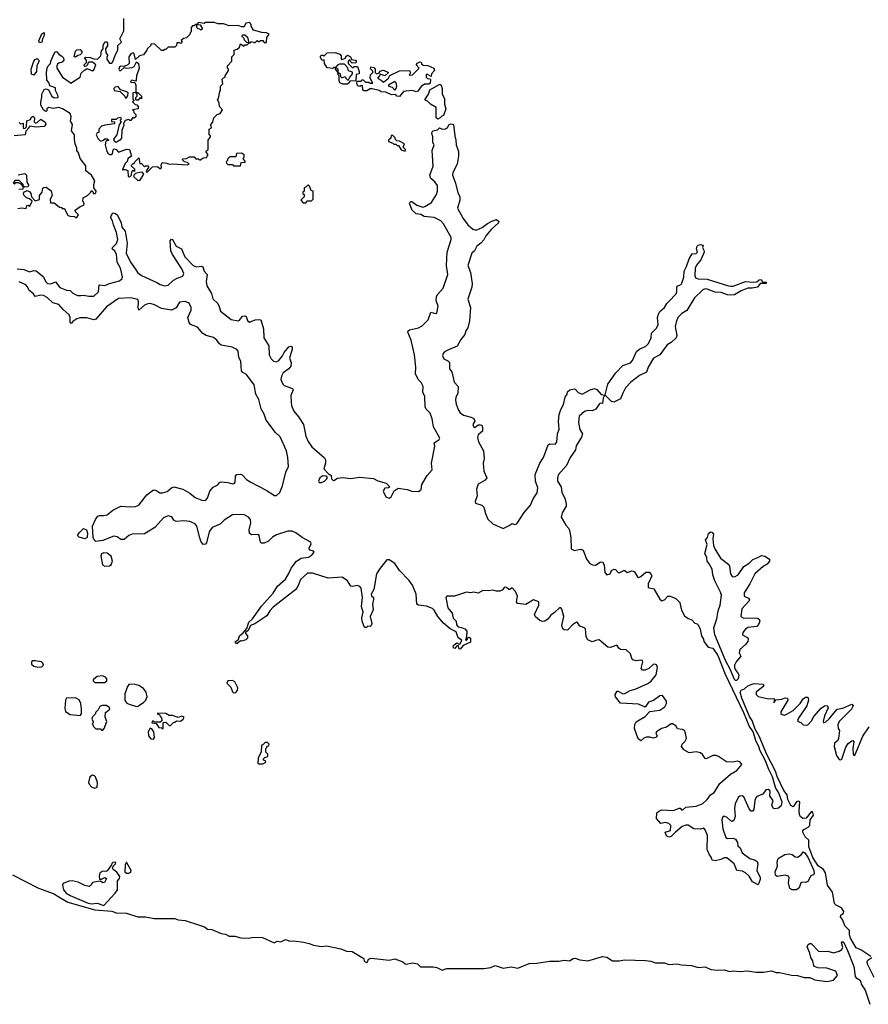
# Model space of a CAD drawing. Extents: x 2673034 to 2765626, y 830478 to 954748.
# Tile 55 of 126: x 2727629 to 2735153, y 830640 to 839364. Entities that reach past the tile are written whole.
import ezdxf

# ---------------------------------------------------------------- set-up
doc = ezdxf.new("R2010")
doc.units = 0

msp = doc.modelspace()

# ---------------------------------------------------------------- linework, layer by layer
at = {"layer": '0CON05XD'}
for points in [[(2728125, 837610), (2728135, 837612.5), (2728150, 837635), (2728125, 837660), (2728120, 837675), (2728165, 837710), (2728198.3, 837721.7), (2728200, 837735), (2728187.5, 837755), (2728192.5, 837785), (2728230, 837805), (2728260, 837835), (2728265, 837850), (2728280, 837835), (2728280, 837825), (2728295, 837823.3), (2728305, 837830), (2728306.2, 837845), (2728287.5, 837875), (2728287.5, 837905), (2728296, 837935), (2728265, 837986.7), (2728216.7, 838025), (2728215, 838067.5), (2728166.2, 838135), (2728150, 838185), (2728136.2, 838205), (2728136.1, 838226.1), (2728120, 838265), (2728113.3, 838305), (2728113.8, 838345), (2728088.3, 838378.3), (2728096.7, 838435), (2728080, 838465), (2728086.4, 838503.6), (2728075, 838532.5), (2728007.5, 838575), (2727975, 838586.2), (2727925, 838577.5), (2727883.9, 838586.1), (2727870, 838575), (2727870, 838555), (2727865, 838550), (2727855, 838552.5), (2727840, 838565), (2727817.5, 838605), (2727816.4, 838633.6), (2727826.1, 838676.1), (2727823.8, 838705), (2727845, 838746.7), (2727865, 838750), (2727883.3, 838743.3), (2727913.3, 838685), (2727935, 838670), (2727970, 838675), (2727967.5, 838695), (2727946.7, 838735), (2727945, 838760), (2727895, 838777.5), (2727888.3, 838808.3), (2727868.3, 838828.3), (2727866.7, 838895), (2727872.5, 838935), (2727882.5, 838955), (2727902.5, 838975), (2727906.2, 838995), (2727933.3, 839065), (2727948.3, 839081.7), (2727959.3, 839079.3), (2727977.5, 839055), (2728001.4, 839041.4), (2728016.2, 839025), (2728021.2, 839005), (2728005, 838986.7), (2727975, 838978.8), (2727965, 838968.8), (2727957.5, 838955), (2727958.6, 838935), (2728008, 838855), (2728085, 838800), (2728103, 838817), (2728166.4, 838853.6), (2728175, 838890), (2728205, 838920), (2728215, 838920), (2728225, 838930), (2728275, 838910), (2728285, 838920), (2728302.5, 838965), (2728275, 838987.5), (2728243.3, 838986.7), (2728231.7, 838978.3), (2728230, 838965), (2728218.3, 838951.7), (2728205, 838950), (2728200, 838955), (2728200, 838965), (2728220, 838985), (2728220, 839005), (2728202.5, 839025), (2728215, 839032.5), (2728255, 839030), (2728285, 839017.5), (2728320, 839015), (2728347.5, 839042.5), (2728353.6, 839086.4), (2728370, 839105), (2728367.5, 839135), (2728385, 839167.5), (2728397, 839167), (2728406.7, 839155), (2728406.4, 839133.6), (2728390, 839105), (2728393, 839073), (2728410, 839045), (2728400, 839035), (2728400, 839015), (2728425, 838980), (2728445, 838980), (2728455, 838990), (2728477.5, 839055), (2728500, 839095), (2728500, 839135), (2728530, 839165), (2728516.7, 839195), (2728552.5, 839265), (2728552.5, 839375)], [(2728605, 837970), (2728620, 837985), (2728621.7, 838018.3), (2728635, 838030), (2728645, 838020), (2728650, 838025), (2728648.3, 838038.3), (2728620, 838065), (2728620, 838075), (2728635, 838090), (2728645, 838090), (2728650, 838105), (2728685, 838140), (2728695, 838090), (2728708.3, 838088.3), (2728735, 838060), (2728745, 838070), (2728768.3, 838068.3), (2728770, 838055), (2728750, 838025), (2728755, 838010), (2728805, 838060), (2728851.7, 838061.7), (2728870, 838045), (2728880, 838045), (2728887.5, 838055), (2728882.5, 838075), (2728892.5, 838097.5), (2728933, 838093), (2728955, 838082.5), (2728985, 838087.5), (2729115, 838077.5), (2729130, 838085), (2729117, 838097), (2729090, 838105), (2729070, 838125), (2729075, 838130), (2729107, 838133), (2729135, 838150), (2729175, 838150), (2729191.7, 838131.7), (2729215, 838130), (2729225, 838120), (2729255, 838140), (2729288.3, 838141.7), (2729290, 838155), (2729300, 838165), (2729280, 838195), (2729300, 838215), (2729300, 838295), (2729320, 838325), (2729320, 838335), (2729310, 838345), (2729310, 838395), (2729330, 838405), (2729322.5, 838435), (2729340, 838455), (2729350, 838495), (2729380, 838525), (2729406.4, 838533.6), (2729427.5, 838565), (2729400, 838595), (2729397, 838627), (2729382.5, 838655), (2729390, 838665), (2729403, 838727), (2729410, 838735), (2729410, 838775), (2729430, 838795), (2729423, 838837), (2729435, 838850), (2729450, 838855), (2729450, 838865), (2729480, 838915), (2729480, 838925), (2729470, 838935), (2729470, 838955), (2729510, 838995), (2729510, 839035), (2729530, 839055), (2729530, 839095), (2729558.3, 839101.7), (2729578.3, 839121.7), (2729585, 839150), (2729615, 839130), (2729625, 839140), (2729645, 839140), (2729658.3, 839151.7), (2729660, 839160), (2729641.7, 839161.7), (2729621.7, 839181.7), (2729618.3, 839198.3), (2729600, 839215), (2729605, 839230), (2729625, 839230), (2729648.3, 839208.3), (2729660, 839160), (2729675, 839160), (2729685, 839170), (2729715, 839160), (2729735, 839180), (2729745, 839170), (2729755, 839170), (2729765, 839180), (2729785, 839180), (2729791.7, 839171.7), (2729805, 839160), (2729818.3, 839161.7), (2729820, 839205), (2729840, 839235), (2729817, 839247), (2729775, 839250), (2729701.7, 839271.7), (2729680, 839305), (2729682.5, 839315), (2729675, 839330), (2729665, 839337.5), (2729635, 839332.5), (2729618.3, 839301.7), (2729595, 839300), (2729565, 839312.5), (2729485, 839310), (2729435, 839326.2), (2729385, 839327.5), (2729355, 839340), (2729275, 839340), (2729265, 839330), (2729215, 839340), (2729200, 839320), (2729228.3, 839318.3), (2729248.3, 839281.7), (2729235, 839270), (2729225, 839280), (2729211.7, 839281.7), (2729200, 839295), (2729200, 839320), (2729185, 839320), (2729175, 839310), (2729161.7, 839308.3), (2729150, 839295), (2729150, 839255), (2729141.7, 839248.3), (2729138.3, 839231.7), (2729108.3, 839201.7), (2729081.7, 839198.3), (2729061.7, 839178.3), (2729070, 839165), (2729058.3, 839151.7), (2729045, 839160), (2729021.7, 839158.3), (2729020, 839135), (2729005, 839120), (2728945, 839120), (2728925, 839100), (2728915, 839100), (2728905, 839090), (2728885, 839090), (2728828.3, 839148.3), (2728795, 839150), (2728788.3, 839131.7), (2728761.7, 839108.3), (2728757, 839093), (2728726.7, 839053.3), (2728690, 839045), (2728655, 839010), (2728645, 839060), (2728635, 839070), (2728615, 839062.5), (2728597.5, 839035), (2728600, 838975), (2728587, 838963), (2728555, 838950), (2728525, 838952.5), (2728513.3, 838945), (2728507.5, 838925), (2728515, 838912.5), (2728525, 838912.5), (2728555, 838940), (2728575, 838933.3), (2728625, 838940), (2728645, 838950), (2728665, 838990), (2728682.5, 838975), (2728686.7, 838935), (2728663.3, 838865), (2728662.5, 838827.5), (2728655, 838820), (2728623.3, 838826.7), (2728612.5, 838815), (2728615, 838810), (2728648.3, 838808.3), (2728657.5, 838785), (2728660, 838720), (2728675, 838720), (2728710, 838685), (2728708.3, 838661.7), (2728695, 838670), (2728678.3, 838651.7), (2728665, 838650), (2728660, 838655), (2728660, 838675), (2728670, 838685), (2728670, 838705), (2728660, 838720), (2728632.5, 838715), (2728632.5, 838665), (2728640, 838645), (2728630, 838635), (2728651.7, 838611.7), (2728668.3, 838608.3), (2728680, 838595), (2728680, 838575), (2728630, 838565), (2728638.3, 838558.3), (2728641.7, 838541.7), (2728660, 838525), (2728658.3, 838501.7), (2728645, 838490), (2728631.7, 838498.3), (2728615, 838470), (2728605, 838470), (2728595, 838480), (2728565, 838470), (2728550, 838445), (2728553.3, 838425), (2728533.3, 838385), (2728531.2, 838315), (2728516.7, 838295), (2728485, 838276), (2728468.8, 838285), (2728462.5, 838305), (2728492, 838345), (2728512.5, 838435), (2728530, 838455), (2728520, 838475), (2728530, 838485), (2728525, 838497.5), (2728495, 838490), (2728485, 838480), (2728441.7, 838478.3), (2728441.7, 838461.7), (2728468.3, 838458.3), (2728470, 838445), (2728465, 838440), (2728385, 838430), (2728355, 838420), (2728330, 838395), (2728330, 838365), (2728315, 838360), (2728306.7, 838345), (2728325, 838306.7), (2728345, 838287.5), (2728367, 838293), (2728385, 838307.5), (2728405, 838307.5), (2728420, 838295), (2728391.7, 838288.3), (2728386.7, 838255), (2728402.5, 838195), (2728410.7, 838180.7), (2728428.3, 838168.3), (2728445, 838170.8), (2728451.7, 838178.3), (2728458.3, 838211.7), (2728465, 838219.2), (2728485, 838212.5), (2728505, 838190), (2728575, 838217.5), (2728603, 838213), (2728620, 838155), (2728587.5, 838135), (2728581.7, 838108.3), (2728565, 838090), (2728540, 838035), (2728545, 838030), (2728552.5, 838037.5), (2728565, 838037.5), (2728586.4, 838026.4), (2728590, 837975), (2728605, 837970)], [(2727805, 839160), (2727799.2, 839175), (2727825, 839237.5), (2727845, 839250), (2727846, 839225), (2727830, 839195), (2727825, 839163.8), (2727805, 839160)], [(2728125, 839032.5), (2728112.5, 839035), (2728122.5, 839085), (2728135, 839097.5), (2728165, 839100), (2728182.5, 839075), (2728177.5, 839065), (2728165, 839052.5), (2728143, 839047), (2728125, 839032.5)], [(2730535, 838792.5), (2730495, 838792.9), (2730467.5, 838805), (2730460, 838825), (2730460, 838865), (2730452.5, 838875), (2730450, 838900), (2730430, 838925), (2730430, 838940), (2730415, 838940), (2730405, 838930), (2730355, 838936.7), (2730330, 838975), (2730328.3, 839008.3), (2730311.7, 839001.7), (2730295, 839030), (2730295, 839040), (2730305, 839050), (2730315, 839050), (2730325, 839040), (2730355, 839070), (2730425, 839072.5), (2730467, 839057), (2730480, 839045), (2730480, 839015), (2730485, 839010), (2730518.3, 839021.7), (2730521.7, 839038.3), (2730535, 839050), (2730562.5, 839035), (2730571.7, 839011.7), (2730607.5, 839005), (2730612.5, 838995), (2730608.3, 838981.7), (2730575, 838980), (2730560, 838995), (2730560, 839005), (2730553, 839007), (2730540, 838995), (2730540, 838975), (2730575, 838940), (2730585, 838940), (2730595, 838950), (2730625, 838950), (2730640, 838905), (2730640, 838885), (2730611.7, 838878.3), (2730608.3, 838821.7), (2730555, 838820), (2730550, 838805), (2730535, 838792.5)], [(2727755, 838872.5), (2727735, 838880), (2727731.2, 838925), (2727753.3, 838995), (2727765, 839012.5), (2727785, 839020), (2727800, 839005), (2727799.3, 838990.7), (2727780.7, 838959.3), (2727776.7, 838905), (2727755, 838872.5)], [(2730545, 838830), (2730551.7, 838848.3), (2730580, 838885), (2730578.3, 838898.3), (2730545, 838910), (2730537, 838937), (2730508.3, 838968.3), (2730465, 838970), (2730450, 838965), (2730430, 838940), (2730448.3, 838928.3), (2730450, 838900), (2730470, 838885), (2730471.7, 838861.7), (2730485, 838850), (2730515, 838860), (2730520, 838845), (2730535, 838830), (2730545, 838830)], [(2730995, 838683.3), (2730970, 838685), (2730965, 838700), (2730925, 838697.5), (2730875, 838721.2), (2730835, 838723.3), (2730817, 838737), (2730755, 838752.5), (2730735, 838750), (2730706.8, 838733.2), (2730682.1, 838732.1), (2730673.3, 838735), (2730670, 838745), (2730668.3, 838778.3), (2730655, 838780), (2730645, 838772.5), (2730627, 838777), (2730617.5, 838795), (2730621.7, 838818.3), (2730655, 838820), (2730665, 838830), (2730675, 838830), (2730695, 838810), (2730725, 838810), (2730735, 838800), (2730758.3, 838801.7), (2730737, 838847), (2730740, 838875), (2730760, 838895), (2730758.3, 838908.3), (2730738.3, 838928.3), (2730743, 838947), (2730769.3, 838939.3), (2730780, 838925), (2730780, 838895), (2730793, 838883), (2730818.3, 838891.7), (2730823, 838907), (2730854.2, 838915.8), (2730900, 838895), (2730865, 838867.5), (2730825, 838880), (2730820, 838865), (2730800, 838845), (2730835, 838827.5), (2730855, 838810), (2730897.5, 838845), (2730911.7, 838868.3), (2730995, 838910), (2731085, 838912.5), (2731092.5, 838895), (2731083, 838873), (2731110, 838875), (2731170, 838935), (2731143.3, 838965), (2731155, 838980), (2731175, 838990), (2731188.3, 838988.3), (2731191.7, 838971.7), (2731205, 838960), (2731247, 838957), (2731300, 838935), (2731307, 838913), (2731280, 838885), (2731278.3, 838861.7), (2731245, 838877.5), (2731232.5, 838877.5), (2731233.6, 838853.6), (2731245, 838843.3), (2731268.3, 838838.3), (2731271.7, 838831.7), (2731269.3, 838800.7), (2731255, 838792.5), (2731216.4, 838793.6), (2731187, 838773), (2731158.8, 838731.2), (2731145, 838726), (2731129.5, 838729.5), (2731105, 838736.2), (2731031.2, 838728.8), (2730995, 838683.3)], [(2730955, 838740), (2730967, 838753), (2730972.5, 838775), (2730967.5, 838805), (2730955, 838816.7), (2730900, 838785), (2730900, 838775), (2730930, 838765), (2730955, 838740)], [(2731335, 838483.8), (2731322.5, 838495), (2731320, 838585), (2731270, 838615), (2731243, 838643), (2731220, 838655), (2731253.3, 838705), (2731265, 838742.5), (2731355, 838792.5), (2731365, 838782.5), (2731373.8, 838755), (2731373.3, 838703.3), (2731396.2, 838665), (2731396, 838615), (2731407.5, 838575), (2731387.5, 838515), (2731370, 838510), (2731357.5, 838495), (2731335, 838483.8)], [(2728575, 838670), (2728588.3, 838691.7), (2728590, 838715), (2728585, 838722.5), (2728521.7, 838741.7), (2728501.7, 838771.7), (2728475, 838766.2), (2728463.3, 838755), (2728467, 838737), (2728518.3, 838728.3), (2728560, 838685), (2728565, 838670), (2728575, 838670)], [(2727623.9, 838453.9), (2727635, 838442.5), (2727658.3, 838448.3), (2727660, 838405), (2727665, 838400), (2727678.3, 838401.7), (2727690, 838415), (2727691.7, 838468.3), (2727725, 838480), (2727731.7, 838498.3), (2727745, 838510), (2727760, 838495), (2727758.3, 838458.3), (2727768.3, 838448.3), (2727785, 838452.5), (2727815, 838482.5), (2727856.1, 838456.1), (2727860, 838435), (2727845, 838416.7), (2727775, 838412.5), (2727715, 838420), (2727710, 838405), (2727682.5, 838377.5), (2727677, 838343), (2727580, 838335)], [(2727607.1, 837157.1), (2727665, 837151.4), (2727715, 837131.1), (2727755, 837140.6), (2727775, 837138.6), (2727840, 837085), (2727861.3, 837041.3), (2727875, 837026.5), (2727905, 837024.4), (2727945, 837041.2), (2727985, 836991.9), (2728045, 836966.9), (2728075, 836965.6), (2728101.3, 836941.3), (2728140, 836920), (2728169.5, 836919.5), (2728195, 836922.5), (2728242.9, 836912.9), (2728285, 836913.8), (2728326.6, 836953.4), (2728334.4, 837015.6), (2728385, 837009.6), (2728425, 837027.5), (2728515, 837050.8), (2728538.7, 837071.3), (2728540.8, 837085), (2728521.9, 837161.9), (2728492.5, 837215), (2728488.2, 837285), (2728472.9, 837312.9), (2728450, 837335), (2728451.2, 837345), (2728488.5, 837381.5), (2728497.8, 837415), (2728488.5, 837478.5), (2728459.2, 837545), (2728453, 837583), (2728434.2, 837614.2), (2728455, 837652.5), (2728477, 837647), (2728495, 837632.5), (2728527.8, 837565), (2728534.5, 837524.5), (2728565, 837490), (2728581.8, 837385), (2728572.9, 837295), (2728610, 837215), (2728654.1, 837154.1), (2728673.6, 837123.6), (2728708.1, 837098.1), (2728845, 837035.9), (2728875, 837016.8), (2728915, 837006.1), (2728945, 837011.5), (2728993.5, 837055), (2729025, 837074.6), (2729075, 837090), (2729083.8, 837115), (2729067.7, 837157.7), (2728985, 837282.9), (2728970, 837315), (2728962, 837405), (2728975, 837420), (2728985, 837417.5), (2729016.3, 837356.3), (2729063.9, 837333.9), (2729091.9, 837261.9), (2729165.8, 837185.8), (2729195, 837173.6), (2729241.2, 837181.2), (2729253.3, 837175), (2729265.4, 837135.4), (2729292, 837105), (2729281.5, 837045), (2729288.5, 837005), (2729328, 836938), (2729342, 836892), (2729385, 836849.5), (2729397.4, 836822.6), (2729409.9, 836779.9), (2729505, 836707.5), (2729565, 836696.2), (2729577.3, 836702.7), (2729605, 836735.6), (2729625, 836740.6), (2729636.9, 836735), (2729648.9, 836698.9), (2729665, 836684.3), (2729715.4, 836704.6), (2729748.9, 836708.9), (2729766, 836705), (2729790, 836625), (2729794.6, 836545), (2729838.9, 836475), (2729841.2, 836395), (2729859, 836359), (2729879.7, 836339.7), (2729905, 836332.9), (2729925, 836342.9), (2729958.5, 836385), (2729973.1, 836415), (2730015, 836463.8), (2730035, 836470), (2730043.3, 836465), (2730045.6, 836445), (2730021.4, 836365), (2730035.6, 836325), (2730032.5, 836295), (2730015, 836270), (2729965.7, 836234.3), (2729950.4, 836205), (2729945.4, 836175.4), (2729961.2, 836135), (2729972.5, 836122.5), (2730046.3, 836096.3), (2730054.4, 836085), (2730032.8, 836035), (2730036.1, 835973.9), (2730039.2, 835945), (2730058.5, 835895), (2730101.8, 835845), (2730145, 835778.6), (2730167, 835675), (2730185.6, 835625.6), (2730218.7, 835578.7), (2730332.3, 835482.3), (2730339.1, 835465), (2730338.8, 835435), (2730325.8, 835385), (2730363.6, 835343.6), (2730390, 835325), (2730392.5, 835295), (2730405, 835282.5), (2730415, 835280), (2730445, 835302.5), (2730495, 835306.2), (2730565, 835298), (2730645, 835310), (2730765, 835298.8), (2730805, 835278.8), (2730877.7, 835257.7), (2730902.5, 835235), (2730910, 835225), (2730900, 835215), (2730865, 835212.5), (2730850, 835185), (2730875, 835136.2), (2730905, 835123.8), (2730922.3, 835137.7), (2730950, 835190), (2730985, 835212.5), (2731065, 835202.5), (2731106.8, 835186.8), (2731165, 835182.2), (2731188.1, 835201.9), (2731195.4, 835245), (2731240, 835325), (2731286.2, 835375), (2731279.6, 835435), (2731308.6, 835585), (2731304, 835615), (2731347.5, 835645), (2731352.5, 835655), (2731296.2, 835755), (2731287.2, 835827.2), (2731268, 835878), (2731232, 835912), (2731222.8, 835932.8), (2731221.6, 836025), (2731204.3, 836065), (2731204.7, 836115), (2731188, 836148), (2731162.1, 836175), (2731138.6, 836225), (2731139.6, 836285), (2731128.4, 836395), (2731100.7, 836525), (2731070.9, 836595), (2731073.3, 836606.7), (2731083.9, 836616.1), (2731165, 836632.7), (2731197.9, 836652.1), (2731249.6, 836705), (2731275, 836771.2), (2731315, 836761.2), (2731326.2, 836763.8), (2731339.5, 836825), (2731320, 836875), (2731325, 836911.2), (2731335, 836930.6), (2731383.8, 836985), (2731424.5, 837105), (2731413.8, 837185), (2731420, 837305), (2731453.4, 837416.6), (2731454.1, 837435), (2731385.6, 837555), (2731362.1, 837582.1), (2731302.2, 837612.2), (2731215, 837620.6), (2731185, 837639.2), (2731143.8, 837645), (2731107.5, 837675), (2731083.8, 837735), (2731095, 837752.5), (2731105, 837753.3), (2731150.6, 837720.6), (2731204.1, 837704.1), (2731221.3, 837708.7), (2731280, 837745), (2731325, 837816.2), (2731332.1, 837845), (2731332.7, 837895), (2731308.6, 837928.6), (2731275, 837957.5), (2731265.7, 837985), (2731293.3, 838065), (2731285.6, 838205), (2731304, 838255), (2731293.1, 838275), (2731293.1, 838325), (2731283.3, 838355), (2731285, 838370), (2731295, 838380), (2731331.7, 838388.3), (2731350, 838405), (2731375, 838392.5), (2731405, 838396.7), (2731421.2, 838408.8), (2731437.5, 838435), (2731455, 838442), (2731475, 838436), (2731485.6, 838335), (2731496.5, 838295), (2731498.9, 838255), (2731519.2, 838195), (2731520.5, 838155), (2731508.1, 838085), (2731470, 838010), (2731466.2, 837985), (2731488.9, 837925), (2731513, 837833), (2731530, 837795), (2731531.1, 837765), (2731509.5, 837695), (2731560.9, 837600.9), (2731603.1, 837545), (2731646.7, 837506.7), (2731675, 837497.5), (2731728.8, 837521.2), (2731775, 837558.8), (2731815, 837580), (2731855, 837592.5), (2731876.2, 837575), (2731873.3, 837565), (2731812.1, 837507.9), (2731761.3, 837448.7), (2731745, 837414.3), (2731718.6, 837385), (2731681.7, 837358.3), (2731660, 837315), (2731636, 837294), (2731601.5, 837185), (2731624.5, 837125), (2731640, 837025), (2731636.7, 836995), (2731603, 836887), (2731626.1, 836815), (2731615.6, 836694.4), (2731601.2, 836635), (2731583.9, 836606.1), (2731575, 836574.4), (2731540.3, 836529.7), (2731507.4, 836472.6), (2731431.5, 836438.5), (2731395, 836422.1), (2731382.5, 836405), (2731378.8, 836385), (2731389.7, 836359.7), (2731425, 836340), (2731439.4, 836325), (2731438.9, 836268.9), (2731459.6, 836245), (2731481.8, 836151.8), (2731515.3, 836115), (2731513.2, 836055), (2731494.7, 836015), (2731492, 835995), (2731497.6, 835957.6), (2731518.2, 835905), (2731535, 835880.8), (2731565, 835859.3), (2731631.7, 835841.7), (2731655, 835829.2), (2731664, 835806), (2731646.4, 835776.4), (2731655, 835753.8), (2731665, 835752), (2731695, 835772.9), (2731715, 835774.3), (2731725, 835770), (2731731.7, 835751.7), (2731732.3, 835717.7), (2731694.2, 835685.8), (2731687.9, 835662.1), (2731696, 835625), (2731741.6, 835545), (2731746.9, 835475), (2731739.1, 835435), (2731744.8, 835364.8), (2731769.2, 835305), (2731755, 835282.9), (2731695, 835248.8), (2731680, 835205), (2731684.2, 835144.2), (2731668, 835095), (2731670.8, 835080.8), (2731725, 835061.4), (2731745, 835045.7), (2731758.7, 834988.7), (2731778.8, 834938.8), (2731825, 834898), (2731915, 834855.8), (2731969.2, 834880.8), (2731995, 834900), (2732015, 834891.4), (2732035, 834895.6), (2732101.7, 834998.3), (2732158.5, 835061.5), (2732181.2, 835118.8), (2732217.7, 835172.3), (2732221.9, 835215), (2732201, 835275), (2732198.2, 835335), (2732240, 835435), (2732272.8, 835485), (2732313.4, 835596.6), (2732325, 835605.6), (2732375, 835603.8), (2732390.5, 835619.5), (2732397.3, 835695), (2732412.3, 835735), (2732405.4, 835805), (2732412.9, 835867.1), (2732425, 835910.8), (2732448.8, 835955), (2732465, 836020), (2732484, 836045), (2732485, 836067.5), (2732506.7, 836085), (2732544.1, 836094.1), (2732555, 836090.8), (2732579.5, 836059.5), (2732615, 836044.6), (2732685.8, 836085), (2732725, 836096.4), (2732745, 836086.7), (2732783.9, 836043.9), (2732813.3, 836036.7), (2732820, 836040), (2732843.5, 836135), (2732913.8, 836235), (2732975, 836300.9), (2733045.3, 836324.7), (2733061.2, 836345), (2733096.5, 836425), (2733123.1, 836445), (2733179.1, 836470.9), (2733202.7, 836495), (2733227.3, 836545), (2733230, 836585), (2733272.5, 836627.5), (2733288.6, 836661.4), (2733284.1, 836725), (2733290.9, 836755), (2733305, 836776.9), (2733345.8, 836815), (2733365, 836848.8), (2733383.1, 836866.9), (2733449.4, 836935), (2733455.6, 836955), (2733455.8, 836995), (2733464.5, 837005.5), (2733491.9, 837018.1), (2733500, 837030), (2733516.3, 837083.7), (2733518.5, 837135), (2733541.7, 837178.3), (2733565, 837243.8), (2733592.1, 837287.9), (2733625, 837293.3), (2733637.5, 837305), (2733630, 837335), (2733635, 837357.5), (2733645, 837367.5), (2733665, 837372.5), (2733687.5, 837365), (2733682.5, 837345), (2733695, 837322.5), (2733697.1, 837305), (2733668.6, 837235), (2733630.2, 837189.8), (2733617.4, 837162.6), (2733614.5, 837095), (2733624.6, 837074.6), (2733645, 837067.9), (2733725, 837064.5), (2733914.3, 837004.3), (2733935, 837002.9), (2733955, 837004.2), (2734064.5, 837045.5), (2734131.7, 837038.3), (2734165, 837042.5), (2734185, 837060), (2734201.7, 837061.7), (2734215, 837040), (2734248.3, 837038.3), (2734247.5, 837025), (2734193, 837027), (2734170, 836995), (2734122.5, 836985), (2734085, 836984.2), (2734025, 836960.6), (2733965, 836925.7), (2733935, 836922.2), (2733903.3, 836925), (2733846.8, 836946.8), (2733795, 836950.9), (2733725, 836977.5), (2733705, 836979.2), (2733685, 836971.1), (2733611.9, 836898.1), (2733545, 836788.1), (2733500.4, 836759.6), (2733464.5, 836725), (2733447.5, 836685), (2733440, 836645), (2733455.7, 836565), (2733449.2, 836545), (2733405.7, 836504.3), (2733367.9, 836482.1), (2733305, 836395.6), (2733249.1, 836365), (2733201.9, 836285), (2733185, 836242), (2733125, 836212.2), (2733046.4, 836153.6), (2732998.3, 836101.7), (2732975, 836056)], [(2731045, 838200), (2731050, 838215), (2731030, 838235), (2731040, 838265), (2730997, 838287), (2730971.7, 838291.7), (2730961.7, 838301.7), (2730958.3, 838318.3), (2730938.3, 838338.3), (2730921.7, 838338.3), (2730920, 838315), (2730900, 838295), (2730900, 838285), (2730938.3, 838268.3), (2730945, 838260), (2730965, 838260), (2730975, 838250), (2730988.3, 838248.3), (2731011.7, 838211.7), (2731045, 838200)], [(2729585, 838070), (2729591.7, 838098.3), (2729625, 838100), (2729630, 838105), (2729610, 838135), (2729620, 838145), (2729620, 838165), (2729595, 838180), (2729551.7, 838178.3), (2729545, 838150), (2729491.7, 838148.3), (2729471.7, 838128.3), (2729470, 838115), (2729460, 838105), (2729461.7, 838091.7), (2729475, 838080), (2729515, 838080), (2729525, 838070), (2729585, 838070)], [(2728695, 837940), (2728730, 837995), (2728718.8, 838008.8), (2728705, 838013.3), (2728655, 838000), (2728640, 837985), (2728641.7, 837971.7), (2728672.5, 837942.5), (2728695, 837940)], [(2727660, 837890), (2727660, 837905), (2727625, 837940), (2727585, 837940), (2727570, 837915), (2727585, 837910), (2727595, 837920), (2727615, 837920), (2727638.3, 837908.3), (2727655, 837890), (2727660, 837890)], [(2727615, 837990), (2727675, 838000), (2727690, 837985), (2727692.5, 837925), (2727710, 837895), (2727697, 837883), (2727675, 837880), (2727660, 837890), (2727656.7, 837863.3), (2727621.7, 837858.3)], [(2727611.7, 837691.7), (2727645, 837697.5), (2727685, 837690), (2727691.7, 837718.3), (2727705, 837720), (2727718.3, 837711.7), (2727740, 837755), (2727717, 837777), (2727690, 837785), (2727665, 837810), (2727663.6, 837826.4), (2727670.7, 837839.3), (2727695, 837850), (2727717.7, 837837.7), (2727726.7, 837825), (2727733, 837793), (2727765, 837760), (2727805, 837770), (2727803.3, 837805), (2727826.7, 837835), (2727835, 837870), (2727843, 837877), (2727865, 837880), (2727907, 837847), (2727917.5, 837805), (2727900, 837775), (2727901.7, 837741.7), (2727935, 837740), (2727982.5, 837702.5), (2727998.3, 837698.3), (2728005, 837690), (2728025, 837690), (2728055, 837630), (2728075, 837622.5), (2728115, 837620), (2728125, 837610)], [(2730165, 837740), (2730181.7, 837758.3), (2730215, 837760), (2730230, 837775), (2730230, 837845), (2730211.7, 837851.7), (2730198.3, 837888.3), (2730185, 837900), (2730168.3, 837881.7), (2730150, 837875), (2730150, 837845), (2730140, 837835), (2730140, 837825), (2730150, 837815), (2730150, 837795), (2730120, 837765), (2730141.7, 837741.7), (2730165, 837740)], [(2728101.4, 836688.6), (2728085, 836672.5), (2728075, 836682.5), (2728077.5, 836725), (2728067.7, 836747.7), (2728014.8, 836794.8), (2727975, 836841.2), (2727922.5, 836855), (2727872.7, 836902.7), (2727838.9, 836918.9), (2727815, 836922.7), (2727765, 836912.5), (2727752.5, 836935), (2727713.3, 836965), (2727698.2, 836998.2), (2727683.2, 837013.2), (2727625, 837042.5)], [(2734175, 831700), (2734125.8, 831725), (2734096.4, 831776.4), (2734065, 831806), (2734038.3, 831818.3), (2733987, 831827), (2733964.2, 831885), (2733897.4, 831937.4), (2733875, 831937.1), (2733845, 831922.5), (2733795, 831911.2), (2733767.5, 831917.5), (2733760, 831945), (2733743.8, 831963.8), (2733725, 832012.5), (2733726.4, 832135), (2733706.2, 832186.2), (2733695, 832199.2), (2733665, 832190.8), (2733605, 832194), (2733555, 832226.2), (2733535, 832228), (2733503.3, 832215), (2733443.4, 832166.6), (2733405, 832126.7), (2733385, 832120), (2733363.6, 832133.6), (2733352.5, 832165), (2733398.8, 832181.2), (2733401.2, 832225), (2733385, 832242), (2733355, 832251.2), (2733311.7, 832241.7), (2733275.6, 832285.6), (2733278.8, 832335), (2733291.2, 832348.8), (2733318.3, 832361.7), (2733425, 832356.7), (2733475, 832379.2), (2733485, 832376.7), (2733495, 832363.3), (2733506.7, 832363.3), (2733535, 832387.3), (2733625, 832395.8), (2733685, 832419.2), (2733724.8, 832455.2), (2733753.8, 832495), (2733785, 832516.4), (2733834.8, 832595.2), (2733930.3, 832679.7), (2733987, 832713), (2734030.9, 832765), (2734015.6, 832785), (2733995, 832794.1), (2733945, 832786.4), (2733895, 832789.6), (2733825, 832836.6), (2733805, 832843.4), (2733775, 832843.9), (2733715, 832814.6), (2733705, 832817.8), (2733682.3, 832852.3), (2733665, 832866.7), (2733625, 832876.1), (2733565, 832867.5), (2733515.7, 832895.7), (2733496, 832925), (2733502, 832945), (2733529.8, 832970.3), (2733539.6, 832995), (2733532.9, 833042.9), (2733522.9, 833065), (2733505, 833074.5), (2733460.8, 833080.8), (2733445, 833106.7), (2733415, 833124), (2733405, 833124.2), (2733363.6, 833096.4), (2733318, 833085), (2733273.3, 833055), (2733270, 833045), (2733280, 833015), (2733270, 833005), (2733245, 832997.1), (2733215, 833008.2), (2733183.3, 833006.7), (2733162.5, 832997.5), (2733135, 832973.3), (2733112.3, 832992.3), (2733078.1, 833085), (2733082.1, 833117.9), (2733095, 833143.8), (2733175, 833190), (2733216.6, 833233.4), (2733305, 833246.8), (2733348.7, 833275), (2733361.8, 833305), (2733362.8, 833325), (2733326.5, 833375), (2733305, 833372.9), (2733247.7, 833332.2), (2733202.7, 833317.3), (2733175, 833272), (2733115, 833298.8), (2732955, 833309.2), (2732910, 833365), (2732908, 833385), (2732925, 833413.3), (2732935, 833413.8), (2732975, 833390.8), (2732995, 833393.5), (2733040.4, 833419.6), (2733085, 833432.9), (2733197.6, 833482.4), (2733225, 833501.1), (2733271.7, 833558.3), (2733284.7, 833624.7), (2733275, 833647.7), (2733257.5, 833655), (2733245, 833651.6), (2733205.5, 833614.5), (2733175, 833600.7), (2733150.7, 833600.7), (2733139.6, 833615), (2733152.3, 833675), (2733149.1, 833685), (2733135, 833690), (2733095, 833684.1), (2733065, 833692.1), (2733055.4, 833705), (2733045.3, 833745), (2733005, 833780.6), (2732955, 833784.6), (2732940, 833795), (2732925, 833818.1), (2732915, 833820.5), (2732867.2, 833802.8), (2732843, 833803), (2732765, 833867.8), (2732745, 833866.7), (2732705, 833851.1), (2732665, 833869.6), (2732650.3, 833895), (2732645.7, 833965.7), (2732635, 833976), (2732595, 833988.9), (2732575, 834024), (2732564, 834025), (2732528.8, 834001.2), (2732485, 833955.6), (2732455, 833956.9), (2732445, 833965.8), (2732434.6, 833995), (2732454.2, 834075.8), (2732435, 834141.1), (2732425, 834152.9), (2732415, 834153.2), (2732369.1, 834110.9), (2732335.7, 834084.3), (2732315, 834055.4), (2732285, 834035.6), (2732265, 834032.5), (2732241.4, 834041.4), (2732202.9, 834072.9), (2732194.4, 834094.4), (2732231.4, 834175), (2732232.7, 834205), (2732185, 834222.9), (2732115, 834182.3), (2732041.9, 834191.9), (2732034.5, 834205), (2732043.5, 834255), (2732025, 834297.5), (2731995, 834329.2), (2731975, 834315.7), (2731965, 834315.7), (2731945, 834332.9), (2731927.5, 834335), (2731905, 834308.8), (2731885, 834300), (2731855, 834300), (2731825, 834310), (2731785, 834302.3), (2731735, 834306.1), (2731695, 834281.8), (2731655, 834291.6), (2731625, 834284.6), (2731589.7, 834290.3), (2731485, 834255.3), (2731415, 834255.4), (2731406.3, 834243.7), (2731423.4, 834153.4), (2731461.9, 834105), (2731471.1, 834061.1), (2731497.5, 834035), (2731500.9, 834000.9), (2731515, 833983.3), (2731545, 833977.5), (2731575, 833965.7), (2731592, 833945), (2731590, 833895), (2731580, 833865), (2731587.5, 833862.5), (2731600, 833875), (2731601.7, 833888.3), (2731615, 833892.5), (2731626.2, 833885), (2731625, 833850), (2731560.8, 833819.2), (2731535, 833786.7), (2731525, 833790), (2731515, 833820), (2731503.6, 833816.4), (2731486.1, 833793.9), (2731475, 833797.5), (2731472, 833815), (2731480, 833825), (2731505, 833842.5), (2731525, 833830), (2731535, 833832.5), (2731550, 833865), (2731517.3, 833887.3), (2731499.4, 833939.4), (2731445, 833967.8), (2731385, 834016.5), (2731335.5, 834075), (2731303, 834133), (2731288, 834148), (2731235, 834167.1), (2731165, 834176.2), (2731148.9, 834185), (2731143.6, 834275), (2731110.5, 834355), (2731083.1, 834395), (2730995, 834482.1), (2730955, 834545.4), (2730905, 834579.2), (2730885, 834577.3), (2730823.6, 834505), (2730792.5, 834455), (2730768.2, 834315), (2730743.6, 834273.6), (2730748, 834258), (2730765.6, 834245), (2730766.7, 834226.7), (2730758.1, 834185), (2730762.2, 834135), (2730735.7, 834075), (2730751.2, 834015), (2730746.2, 833995), (2730735, 833987.5), (2730715, 833990), (2730705, 833980), (2730685, 833980), (2730664.4, 834035), (2730662.9, 834065), (2730674.4, 834115), (2730658.8, 834165), (2730669.2, 834245), (2730657.2, 834327.2), (2730645, 834342.9), (2730625, 834350.5), (2730575, 834340.8), (2730565, 834343.8), (2730535, 834393.3), (2730486.7, 834425), (2730365, 834414.6), (2730225, 834461.3), (2730180.7, 834459.3), (2730119.3, 834405), (2730098.1, 834351.9), (2730075.6, 834314.4), (2729986.7, 834245), (2729875, 834158.2), (2729845.5, 834125), (2729819.4, 834080.6), (2729715, 834010), (2729674.3, 833995.7), (2729655, 833952.5), (2729630, 833935), (2729630, 833925), (2729648.8, 833905), (2729647.1, 833885), (2729635, 833868), (2729595, 833857.5), (2729585, 833860), (2729555, 833832.5), (2729541.7, 833841.7), (2729541.2, 833855), (2729568.3, 833871.7), (2729576.2, 833905), (2729609.3, 833930.7), (2729641.2, 833968.8), (2729659.2, 834025), (2729693.3, 834055), (2729773.7, 834166.3), (2729876.7, 834283.3), (2729915, 834343.8), (2729984.4, 834405.6), (2730018.2, 834461.8), (2730034.8, 834505.2), (2730082.9, 834567.1), (2730125, 834591.8), (2730189.3, 834600.7), (2730215.5, 834615), (2730238.6, 834645), (2730234.2, 834654.2), (2730204.4, 834664.4), (2730194.2, 834674.2), (2730194.4, 834685), (2730212.7, 834717.3), (2730210, 834735), (2730132.9, 834775), (2730077.6, 834817.6), (2730045, 834832.1), (2730005, 834832.8), (2729905, 834800.3), (2729871, 834779), (2729835.2, 834744.8), (2729795, 834726.4), (2729772, 834725), (2729762.7, 834735), (2729752.9, 834792.9), (2729745, 834801.9), (2729685, 834799.4), (2729665, 834811.4), (2729662.9, 834845), (2729678.4, 834905), (2729674.4, 834934.4), (2729657.1, 834955), (2729615, 834978.4), (2729514.5, 834975.5), (2729441.4, 834928.6), (2729405.5, 834894.5), (2729334.8, 834865.2), (2729307.5, 834825), (2729285, 834730), (2729275, 834716.2), (2729254.3, 834715), (2729235, 834742.5), (2729225, 834773.8), (2729199.6, 834875), (2729185, 834897.9), (2729136.9, 834916.9), (2729085, 834923.4), (2729015, 834917.1), (2728995, 834929.2), (2728977.6, 834957.6), (2728945, 834967.3), (2728905, 834951.5), (2728828.2, 834865), (2728735, 834807.5), (2728625, 834806.9), (2728597.4, 834792.6), (2728555, 834756.9), (2728525, 834757.5), (2728491.8, 834781.8), (2728463.6, 834786.4), (2728365, 834748.2), (2728305, 834740.8), (2728289.2, 834755), (2728279.4, 834775), (2728273.3, 834875), (2728300, 834935), (2728322.5, 834965), (2728335, 834971.4), (2728375, 834970), (2728405, 834978), (2728455, 835019.2), (2728525, 835054.3), (2728615, 835048.1), (2728655, 835050.8), (2728685, 835061.2), (2728755, 835154.2), (2728815, 835198), (2728835, 835194), (2728872.6, 835172.6), (2728895, 835170.5), (2728935, 835184.3), (2728973.6, 835216.4), (2728995, 835224.4), (2729075, 835205.3), (2729138, 835168), (2729185, 835129.5), (2729245, 835106.2), (2729275, 835103.8), (2729293.8, 835125), (2729315.6, 835185), (2729345, 835222.2), (2729386.2, 835243.8), (2729403.3, 835265), (2729415, 835270), (2729475, 835264.3), (2729515, 835252.9), (2729530, 835255), (2729539.2, 835265), (2729541.1, 835318.9), (2729555, 835335.6), (2729585, 835337.5), (2729602, 835332), (2729640.7, 835290.7), (2729678, 835265), (2729815, 835194.3), (2729888.8, 835148.8), (2729905, 835149.2), (2729934.3, 835175), (2729959.6, 835235), (2729988.9, 835355), (2730011.2, 835405), (2730007.4, 835485), (2729994, 835545), (2729938.5, 835668.5), (2729897.1, 835705), (2729815, 835814.5), (2729797.4, 835867.4), (2729769.8, 835915), (2729747.9, 835997.9), (2729721.4, 836045), (2729707.8, 836127.8), (2729640.1, 836220.1), (2729607.1, 836237.1), (2729595, 836251.2), (2729588.2, 836335), (2729573.1, 836375), (2729566.7, 836426.7), (2729555, 836440.4), (2729512.2, 836462.2), (2729415, 836480.4), (2729400.4, 836490.4), (2729375.2, 836525.2), (2729346.6, 836546.6), (2729280.8, 836565), (2729253.1, 836583.1), (2729205, 836640.9), (2729144.4, 836664.4), (2729131.7, 836681.7), (2729120.6, 836725), (2729148.6, 836791.4), (2729149.7, 836815), (2729130.7, 836850.7), (2729097, 836867), (2729045, 836861.5), (2729015, 836811.2), (2728975, 836789.7), (2728885, 836805.4), (2728825, 836838.5), (2728785, 836848.7), (2728763.6, 836846.4), (2728736.7, 836833.3), (2728685, 836790), (2728679.4, 836815), (2728682.9, 836865), (2728675.3, 836885.3), (2728615, 836898.2), (2728505, 836892.4), (2728399.8, 836820.3), (2728305, 836709.4), (2728285, 836704.5), (2728225, 836722.4), (2728165, 836721.5), (2728135, 836711.9), (2728101.4, 836688.6)], [(2732975, 836056), (2732955, 836004.5), (2732895, 835974.5), (2732875, 835980.5), (2732825, 836032.5), (2732815, 836033.8), (2732800.6, 836009.4), (2732796.9, 835963.1), (2732775, 835965.6), (2732765, 835958.6), (2732738, 835912), (2732705, 835898.7), (2732665, 835900.3), (2732636.7, 835893.3), (2732590, 835850), (2732582, 835795), (2732593.9, 835733.9), (2732617.5, 835695), (2732608.6, 835665), (2732562.6, 835587.4), (2732557.1, 835552.9), (2732507.8, 835485), (2732476.5, 835415), (2732406, 835334), (2732396.7, 835305), (2732397.9, 835275), (2732428.1, 835225), (2732435.9, 835175), (2732460.8, 835125), (2732474.2, 835075), (2732472.5, 835055), (2732437.2, 834995), (2732428.2, 834955), (2732470.4, 834885), (2732496.4, 834855), (2732502.9, 834837.1), (2732515.8, 834775.8), (2732517.5, 834675), (2732545, 834660.4), (2732605, 834671.1), (2732623.7, 834663.7), (2732653.2, 834583.2), (2732685, 834545.6), (2732705.8, 834534.2), (2732735, 834531.9), (2732775, 834558.6), (2732795, 834560), (2732810.5, 834535), (2732815.6, 834465), (2732835, 834444.5), (2732862.5, 834455), (2732876.2, 834483.8), (2732895, 834496.2), (2732912.3, 834492.3), (2732935, 834466.7), (2732945, 834463.8), (2732985, 834483.8), (2732995, 834483.3), (2733015, 834466.7), (2733055, 834480), (2733068.8, 834478.8), (2733080.5, 834470.5), (2733105, 834426.2), (2733115, 834421.4), (2733135, 834430.8), (2733180.3, 834469.7), (2733209.1, 834469.1), (2733228.7, 834448.7), (2733232.5, 834435), (2733201.2, 834365), (2733202.1, 834332.1), (2733251.7, 834321.7), (2733305, 834230), (2733322.5, 834215), (2733345, 834223.8), (2733375, 834256.7), (2733395, 834256.7), (2733445, 834236.2), (2733481.2, 834201.2), (2733490, 834155), (2733498, 834125), (2733522.8, 834082.8), (2733555, 834059.5), (2733586.5, 834046.5), (2733615, 834016.7), (2733635, 834011.2), (2733645, 834001.2), (2733663.1, 833965), (2733673.3, 833905), (2733691.4, 833875), (2733693.1, 833855), (2733732.9, 833802.9), (2733775, 833796.9), (2733819.8, 833729.8), (2733883.4, 833565), (2734046.6, 833226.6), (2734100.4, 833095), (2734127.8, 833057.8), (2734155, 832970), (2734177.5, 832927.5), (2734186.5, 832895), (2734238.9, 832798.9), (2734268, 832722), (2734298.8, 832658.8), (2734328.9, 832555), (2734359, 832509), (2734387.1, 832435), (2734381.1, 832398.9), (2734355, 832378.1), (2734325, 832372), (2734308.6, 832378.6), (2734297.1, 832405), (2734307.8, 832445), (2734280, 832485), (2734282, 832525), (2734278.8, 832535), (2734265, 832544), (2734245, 832540), (2734216.9, 832503.1), (2734165, 832481.4), (2734155, 832470.8), (2734146.9, 832445), (2734138.9, 832365), (2734125, 832350.6), (2734115, 832350), (2734095, 832371.4), (2734048.3, 832478.3), (2734035, 832488), (2734012.2, 832485), (2733998.9, 832471.1), (2733972.8, 832417.2), (2733964.7, 832375), (2733970.9, 832305), (2733961.5, 832268.5), (2733945, 832260.6), (2733935, 832264.3), (2733902, 832295), (2733875, 832306.7), (2733859.2, 832295), (2733852.9, 832275), (2733862.5, 832195), (2733888.6, 832118.6), (2733905, 832108.6), (2733955, 832112.9), (2733974.4, 832104.4), (2733994, 832075), (2733996.2, 832045), (2734016.7, 832025), (2734035, 831983.3), (2734103, 831933), (2734148.2, 831918.2), (2734165.7, 831905), (2734171.9, 831885), (2734163.1, 831825), (2734193.8, 831765), (2734193.3, 831745), (2734175, 831700)], [(2730285, 835262.5), (2730305, 835263.8), (2730332.5, 835275), (2730348.3, 835291.7), (2730357.5, 835305), (2730348.8, 835318.8), (2730315, 835322), (2730290, 835305), (2730277.5, 835275), (2730285, 835262.5)], [(2728205, 834763.3), (2728155, 834780), (2728142.5, 834795), (2728155, 834816.7), (2728195, 834856.2), (2728222.5, 834845), (2728230, 834815), (2728228, 834775), (2728205, 834763.3)], [(2733985, 833508.1), (2733975, 833508.6), (2733967.5, 833517.5), (2733928.2, 833608.2), (2733889, 833679), (2733793.1, 833915), (2733783.3, 833975), (2733810.5, 834055), (2733822.2, 834125), (2733840.4, 834175), (2733849.7, 834265), (2733842.7, 834292.7), (2733791.7, 834391.7), (2733774.6, 834445), (2733767.1, 834495), (2733742.9, 834542.9), (2733724.2, 834565), (2733720, 834595), (2733704, 834635), (2733723.3, 834715), (2733710, 834755), (2733726.7, 834775), (2733735, 834812.5), (2733753, 834827), (2733765, 834823.3), (2733778.8, 834805), (2733773.8, 834765), (2733781.2, 834705), (2733792.5, 834675), (2733843, 834593), (2733915.5, 834535.5), (2733922.1, 834522.1), (2733929.5, 834455), (2733945, 834431.4), (2733965, 834426.5), (2733999.5, 834445), (2734049.6, 834520.4), (2734095, 834550), (2734128.7, 834581.3), (2734172.7, 834597.3), (2734205, 834617.5), (2734235, 834610), (2734276.7, 834585), (2734275.7, 834565), (2734255, 834540), (2734220, 834520), (2734145.3, 834454.7), (2734100.9, 834365), (2734052, 834285), (2734053.3, 834255), (2734089.6, 834239.6), (2734100, 834225), (2734097.1, 834215), (2734030.9, 834145), (2734022.2, 834075), (2734044.1, 834064.1), (2734170, 834060), (2734185, 834051.2), (2734189.4, 834035), (2734179.5, 834005), (2734165, 833986.9), (2734085, 833978.5), (2734064.4, 833965), (2734038.9, 833935), (2734038.1, 833915), (2734085, 833885.8), (2734087.9, 833877.9), (2734083.3, 833855), (2734065, 833828.9), (2734013.6, 833785), (2734008.9, 833755), (2734023.1, 833725), (2733981.5, 833675), (2733967.5, 833645), (2733965.4, 833625), (2733971.8, 833605), (2734000, 833570), (2734004.6, 833555), (2734000, 833525), (2733985, 833508.1)], [(2728385, 834522.5), (2728425, 834524.2), (2728439.2, 834535), (2728451.4, 834565), (2728439.7, 834609.7), (2728405, 834636.9), (2728375, 834639.4), (2728355, 834632), (2728347.7, 834612.3), (2728364.2, 834535), (2728385, 834522.5)], [(2727788.3, 833628.3), (2727825, 833631.2), (2727840, 833645), (2727835, 833662.5), (2727822.5, 833675), (2727765, 833684.2), (2727745, 833682.5), (2727733.8, 833675), (2727732.9, 833652.9), (2727755, 833636), (2727788.3, 833628.3)], [(2728385, 833490), (2728402.5, 833505), (2728400, 833525), (2728388.3, 833538.3), (2728365, 833550), (2728316.1, 833543.9), (2728280, 833515), (2728280, 833505), (2728295, 833492.5), (2728385, 833490)], [(2728665, 833280), (2728675, 833282.5), (2728726.1, 833313.9), (2728747.5, 833335), (2728760, 833365), (2728751.2, 833405), (2728727.1, 833437.1), (2728686, 833466), (2728645, 833476.7), (2728597.9, 833472.1), (2728583.8, 833456.2), (2728560, 833390), (2728562.4, 833332.4), (2728579.5, 833309.5), (2728598.3, 833298.3), (2728665, 833280)], [(2729525, 833400), (2729545, 833403.8), (2729559.5, 833420.5), (2729564, 833445), (2729536.3, 833496.3), (2729515, 833507.8), (2729473.8, 833505), (2729466.2, 833485), (2729500.9, 833450.9), (2729515, 833410), (2729525, 833400)], [(2735176.2, 831065), (2735085, 831123.2), (2735045, 831139.2), (2734995, 831226.7), (2734985.9, 831255), (2734984.5, 831295), (2734945.6, 831335.6), (2734926.4, 831385), (2734907.3, 831415), (2734909.8, 831430.2), (2734932.9, 831447.1), (2734936.6, 831463.4), (2734915, 831493.6), (2734868.2, 831518.2), (2734853, 831533), (2734833.8, 831635), (2734789.2, 831695), (2734773.6, 831803.6), (2734755.8, 831835.8), (2734707.1, 831867.1), (2734662, 831942), (2734625.9, 832035), (2734624.4, 832095), (2734593.6, 832123.7), (2734572.7, 832165), (2734572.2, 832177.8), (2734580.2, 832189.8), (2734619.4, 832210.6), (2734633.6, 832225), (2734636.6, 832273.4), (2734666, 832315), (2734660.6, 832340.6), (2734655, 832348.8), (2734645, 832345.7), (2734601.9, 832288.1), (2734575, 832286.7), (2734551.8, 832301.8), (2734541.3, 832321.3), (2734538.2, 832355), (2734544.4, 832434.4), (2734535, 832440.6), (2734515, 832432.9), (2734485, 832390), (2734465, 832402.9), (2734438.9, 832455), (2734432.7, 832495), (2734404.3, 832534.3), (2734345, 832658.6), (2734328.2, 832705), (2734252.9, 832852.9), (2734185, 833015.8), (2734147.9, 833077.9), (2734122.7, 833155), (2734100, 833190), (2734031.1, 833351.1), (2734016.2, 833405), (2734026, 833424), (2734055.2, 833434.8), (2734085, 833460.9), (2734115.3, 833474.7), (2734139.1, 833480.9), (2734217.9, 833477.9), (2734225.7, 833465.7), (2734221.4, 833455), (2734159.5, 833405), (2734158.2, 833385), (2734175, 833367.5), (2734255, 833349.1), (2734294.3, 833345.7), (2734315, 833350), (2734320, 833345), (2734315, 833312.5), (2734332.5, 833337.5), (2734385, 833343.6), (2734415.6, 833355.6), (2734435, 833351.2), (2734438.5, 833335), (2734378.1, 833231.9), (2734377.9, 833217.9), (2734388, 833208), (2734405, 833203.1), (2734425, 833208.2), (2734485, 833244.5), (2734547.7, 833305), (2734575, 833347.8), (2734595, 833360), (2734615, 833362), (2734621.8, 833335), (2734608.8, 833285), (2734532.1, 833175), (2734524.5, 833155), (2734532, 833145), (2734555, 833135.8), (2734574.7, 833114.7), (2734605, 833111.8), (2734615, 833115.4), (2734648.7, 833151.3), (2734670.8, 833189.2), (2734735, 833264.4), (2734765, 833285.6), (2734787.6, 833287.6), (2734795.5, 833265.5), (2734763.8, 833196.2), (2734751.9, 833145), (2734755, 833134.3), (2734775, 833143.5), (2734805, 833170), (2734875, 833254.5), (2734926.8, 833263.2), (2735005, 833298), (2735018, 833285), (2735004.4, 833255), (2734895, 833146.9), (2734883.2, 833115), (2734886, 833085), (2734895.7, 833065), (2734888.5, 832995), (2734878.9, 832975), (2734853.9, 832955), (2734848.4, 832925), (2734869.3, 832845), (2734895, 832810), (2734905, 832806.5), (2734916.8, 832813.2), (2734952, 832918), (2734975, 832951.9), (2735005, 832975.8), (2735015, 832978), (2735024, 832965), (2735015.6, 832905.6), (2735018.6, 832858.6), (2735025, 832843.3), (2735035, 832852.5), (2735103.6, 833016.4), (2735160.6, 833099.4)], [(2728165, 833198), (2728175.6, 833214.4), (2728177.5, 833255), (2728171.2, 833305), (2728157.3, 833337.3), (2728125, 833356), (2728045, 833352), (2728034.2, 833335), (2728028, 833265), (2728036.2, 833235), (2728077.7, 833207.7), (2728165, 833198)], [(2728365, 833070), (2728377, 833083), (2728400, 833145), (2728387.5, 833185), (2728390, 833225), (2728427.5, 833255), (2728425, 833270), (2728395, 833287.5), (2728361.2, 833288.8), (2728340.7, 833279.3), (2728325, 833250), (2728300, 833225), (2728300, 833215), (2728275, 833187.5), (2728267.5, 833165), (2728280, 833145), (2728280, 833135), (2728270, 833125), (2728278.3, 833118.3), (2728280, 833105), (2728305, 833080), (2728345, 833080), (2728355, 833070), (2728365, 833070)], [(2728895, 833080), (2728900, 833085), (2728901.7, 833138.3), (2728925, 833140), (2728955, 833110), (2728965, 833110), (2728991.7, 833138.3), (2729005, 833140), (2729018.3, 833151.7), (2729055, 833150), (2729077.5, 833165), (2729087.5, 833185), (2729065, 833193.3), (2729035, 833182.5), (2728985, 833200), (2728955, 833200), (2728925, 833217.5), (2728851.7, 833218.3), (2728851.7, 833211.7), (2728868.3, 833208.3), (2728870, 833195), (2728887, 833177), (2728888.3, 833151.7), (2728875, 833140), (2728825, 833140), (2728815, 833150), (2728805, 833150), (2728800, 833135), (2728838.3, 833128.3), (2728861.7, 833091.7), (2728885, 833090), (2728895, 833080)], [(2728815, 832990), (2728824, 833005), (2728816.7, 833055), (2728799.5, 833079.5), (2728785, 833087.5), (2728768, 833055), (2728769.5, 833019.5), (2728790.8, 832990.8), (2728815, 832990)], [(2729785, 832770), (2729810, 832785), (2729808.3, 832798.3), (2729791.7, 832801.7), (2729790, 832815), (2729803, 832827), (2729830, 832835), (2729830, 832855), (2729810, 832875), (2729810, 832905), (2729820, 832915), (2729820, 832925), (2729835, 832930), (2729840, 832945), (2729825, 832960), (2729805, 832960), (2729785, 832940), (2729773, 832937), (2729770, 832875), (2729742.5, 832825), (2729740, 832775), (2729745, 832770), (2729785, 832770)], [(2728295, 832554.2), (2728315.8, 832565), (2728318, 832605), (2728302, 832655), (2728293.3, 832665), (2728275, 832669.2), (2728250, 832655), (2728240, 832605), (2728245, 832590), (2728267.5, 832565), (2728295, 832554.2)], [(2734473.1, 831653.1), (2734455.6, 831665), (2734443.8, 831715), (2734449.5, 831759.5), (2734445, 831775.6), (2734415, 831784.6), (2734343.7, 831773.7), (2734328.9, 831785), (2734326.7, 831815), (2734346.9, 831865), (2734345.7, 831895), (2734351.4, 831925), (2734360.8, 831939.2), (2734413.6, 831966.3), (2734452, 831972), (2734477.2, 831967.2), (2734505.4, 831945.4), (2734525, 831943.2), (2734557.5, 831965), (2734575, 831990), (2734590.8, 831980.8), (2734618.1, 831938.1), (2734669.6, 831825), (2734672.4, 831797.6), (2734665, 831787.5), (2734642.9, 831777.1), (2734615, 831728.5), (2734595, 831719.5), (2734565, 831720.9), (2734555, 831715.5), (2734539.1, 831670.9), (2734515, 831653.8), (2734473.1, 831653.1)], [(2728375, 831514.4), (2728475, 831623.3), (2728495.8, 831655), (2728496.7, 831735), (2728512.5, 831755), (2728517, 831773), (2728491.2, 831811.2), (2728457.5, 831835), (2728452.5, 831845), (2728457.5, 831865), (2728477.5, 831885), (2728480, 831895), (2728475, 831900), (2728455, 831897.5), (2728445, 831887.5), (2728442.5, 831875), (2728405, 831822.5), (2728393, 831817), (2728365, 831820), (2728340, 831805), (2728332.5, 831775), (2728335, 831750), (2728355, 831750), (2728385, 831762.5), (2728397.5, 831755), (2728381.7, 831718.3), (2728365, 831717.5), (2728345, 831730), (2728285, 831723.3), (2728270, 831715), (2728263.3, 831695), (2728243.9, 831683.9), (2728205, 831693.3), (2728147.5, 831722.5), (2728095, 831733.3), (2728065, 831732.5), (2728015, 831710), (2728007.5, 831695), (2728016.7, 831655), (2728040, 831625), (2728075, 831602.9), (2728236.7, 831535), (2728265, 831530.8), (2728315, 831537.5), (2728375, 831514.4)], [(2728595, 831802.5), (2728615, 831810), (2728616.7, 831825), (2728575, 831900), (2728563.6, 831876.4), (2728560, 831815), (2728575, 831802.5), (2728595, 831802.5)], [(2727565.7, 831785.7), (2727795, 831668.7), (2727935, 831619.1), (2727959.7, 831599.7), (2728055, 831545.8), (2728295, 831476.2), (2728445, 831465.8), (2728485, 831449.4), (2728575, 831448), (2728675, 831415.7), (2728745, 831415.2), (2728821.6, 831401.6), (2729005, 831400.3), (2729035, 831387.5), (2729095, 831382), (2729221.6, 831341.6), (2729266.5, 831326.5), (2729295, 831306.9), (2729331.6, 831301.6), (2729415, 831268.3), (2729452.6, 831262.6), (2729485, 831245.2), (2729535, 831242.7), (2729590.4, 831230.4)], [(2729590.4, 831230.4), (2729655, 831225.6), (2729704.8, 831234.8), (2729781.5, 831231.5), (2729885, 831184.5), (2729911.7, 831198.3), (2729945, 831194.1), (2729985, 831213.3), (2730025, 831199.7), (2730058.8, 831201.2), (2730145, 831190), (2730195, 831178.7), (2730232.8, 831162.8), (2730305, 831151), (2730349.3, 831159.3), (2730475, 831131), (2730525, 831111.5), (2730577.8, 831107.8), (2730680, 831045), (2730683.7, 831023.7), (2730705, 831009.2), (2730713.8, 831015), (2730720.8, 831039.2), (2730745, 831048.8), (2730905, 831030.2), (2730955, 831043.6), (2731025, 831017.2), (2731045, 830998), (2731055, 830996.4), (2731111.6, 831008.4), (2731155, 830997.6), (2731182.2, 830972.2), (2731295, 830972.3), (2731327.5, 830965), (2731375, 830942.9), (2731415, 830957.3), (2731745, 830958.4), (2731805, 830965.2), (2731845, 830984), (2731915, 830958.9), (2731985, 830972.5), (2732045, 830961.1), (2732145, 831001.2), (2732215, 831003.9), (2732325, 831022.6), (2732408.2, 831021.8), (2732455, 831031.3), (2732503.9, 831026.1), (2732535, 831044.6), (2732555, 831049.2), (2732595.2, 831035.2), (2732665, 831026.5), (2732795.8, 831064.2), (2732835, 831057.5), (2732885, 831023.9), (2732945, 831024.2), (2732995, 831034.8), (2733177.3, 831027.3), (2733225, 831022), (2733265, 831007.6), (2733346.8, 831006.8), (2733385, 830993.6), (2733455, 830999.5), (2733495, 830990), (2733585, 830984.2), (2733645, 830965.6), (2733705, 830970.6), (2733755, 830949.6), (2733816.8, 830943.2), (2733875, 830945.5), (2733925, 830930.8), (2733955, 830936), (2734015, 830930), (2734084.2, 830935.8), (2734154.2, 830924.2), (2734224.6, 830925.4), (2734295, 830936.9), (2734335, 830922.9), (2734365, 830922.9), (2734472.6, 830897.4), (2734525, 830894.5), (2734585, 830878.2), (2734635, 830876.5), (2734677.8, 830857.8), (2734785, 830842.8), (2734842.5, 830855), (2734878.1, 830895), (2734865, 830933.8), (2734785, 830959.4), (2734705, 830962.5), (2734675.8, 830975.8), (2734668.8, 830985), (2734660.6, 831025), (2734641.4, 831055), (2734633.8, 831093.8), (2734610.7, 831149.3), (2734620.7, 831169.3), (2734635, 831180), (2734645, 831180), (2734715, 831108.5), (2734795, 831109.5), (2734845, 831096.2), (2734895, 831110.4), (2734918.9, 831125), (2734925.6, 831145), (2734914.5, 831185), (2734925, 831197.1), (2734936.8, 831186.8), (2734968, 831118), (2735023.5, 830975), (2735036.9, 830885), (2735044.6, 830874.6), (2735081.5, 830855), (2735087.4, 830835), (2735089.2, 830819.2), (2735125, 830764.4), (2735165, 830640)], [(2735205, 830878), (2735144.6, 830994.6), (2735142.5, 831015), (2735148.3, 831031.7), (2735183.3, 831055)]]:
    msp.add_lwpolyline(points, dxfattribs=at)

doc.saveas('drawing.dxf')
